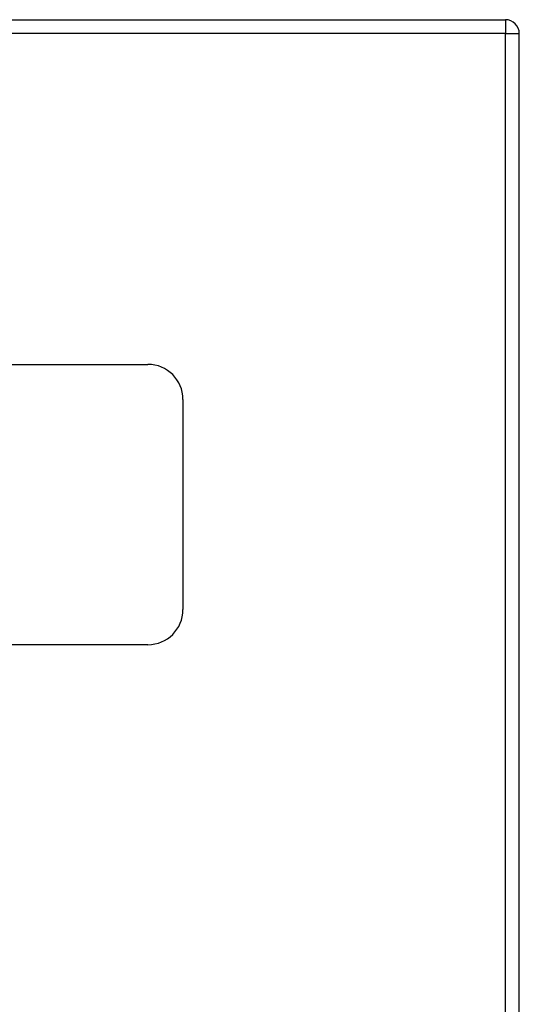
# Model space of a CAD drawing. Header units: inches. Extents: x 12 to 399, y 35 to 188.
# Tile 242 of 256: x 167.62 to 171.19, y 122.64 to 129.67. Entities that reach past the tile are written whole.
import ezdxf

# ---------------------------------------------------------------- set-up
doc = ezdxf.new("R2010")
doc.units = ezdxf.units.IN
doc.header["$MEASUREMENT"] = 0
doc.layers.add('Visible Edges(ANSI)', color=7, linetype='Continuous', lineweight=25)
doc.layers.add('Visible Tangent Edges(ANSI)', color=7, linetype='Continuous', lineweight=25)

msp = doc.modelspace()

# ---------------------------------------------------------------- linework, layer by layer
at = {"layer": 'Visible Edges(ANSI)'}
for p, q in [((129.4877, 129.6672), (171.0927, 129.6672)), ((171.1917, 99.8482), (171.1917, 129.5682)), ((165.5402, 127.2082), (168.5402, 127.2082)), ((168.7902, 126.9582), (168.7902, 125.4582)), ((168.5402, 125.2082), (165.5402, 125.2082))]:
    msp.add_line(p, q, dxfattribs=at)
for centre, radius, start, end in [((171.0927, 129.5682), 0.099, 0, 90), ((168.5402, 126.9582), 0.25, 0, 90), ((168.5402, 125.4582), 0.25, 270, 0)]:
    msp.add_arc(centre, radius, start, end, dxfattribs=at)
at = {"layer": 'Visible Tangent Edges(ANSI)'}
for p, q in [((171.0927, 129.6672), (171.0927, 129.5682)), ((171.0927, 129.5682), (129.4877, 129.5682)), ((171.0927, 129.5682), (171.1917, 129.5682)), ((171.0927, 99.8482), (171.0927, 129.5682))]:
    msp.add_line(p, q, dxfattribs=at)

doc.saveas('drawing.dxf')
